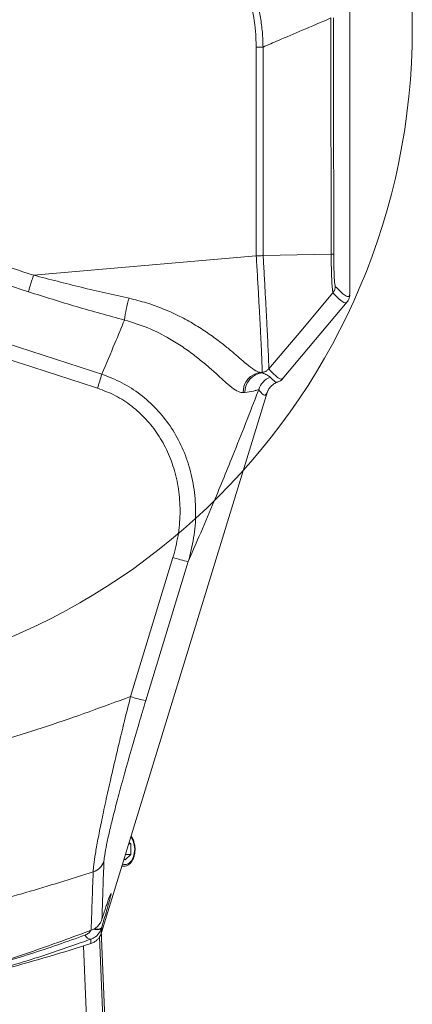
# Model space of a CAD drawing. Header units: millimetres. Extents: x 0 to 8410, y 0 to 5940.
# Tile 94 of 256: x 2065 to 2184, y 3513 to 3810. Entities that reach past the tile are written whole.
import ezdxf

# ---------------------------------------------------------------- set-up
doc = ezdxf.new("R2010")
doc.units = ezdxf.units.MM
doc.header["$LTSCALE"] = 10

msp = doc.modelspace()

# ---------------------------------------------------------------- linework, layer by layer
at = {"color": 7, "linetype": 'Continuous', "lineweight": 0}
for p, q in [((2164.705367, 3727.647963), (2164.705367, 3813.36743)), ((2136.390931, 3738.900247), (2136.388899, 3738.892976)), ((2138.46767, 3739.014927), (2159.00797, 3739.411894)), ((2164.65112, 3727.448407), (2164.680374, 3727.647963)), ((2144.242692, 3701.663676), (2163.921178, 3725.015703)), ((2138.136306, 3703.708711), (2138.139062, 3703.708473)), ((2089.648134, 3534.419123), (2139.806409, 3697.904054)), ((2097.853156, 3561.162415), (2098.505105, 3561.162415)), ((2097.998823, 3561.637226), (2098.505105, 3561.162415)), ((2098.505105, 3561.162415), (2098.505105, 3557.987037)), ((2096.812035, 3556.399289), (2096.485688, 3556.705418)), ((2098.505105, 3557.987037), (2096.812035, 3556.399289)), ((2096.878915, 3557.987037), (2098.505105, 3557.987037)), ((2095.798253, 3554.464761), (2096.418029, 3554.464761)), ((2096.418029, 3554.464761), (2096.331215, 3554.466668)), ((2086.115769, 3534.938756), (2086.21925, 3534.967247)), ((2086.21966, 3534.967604), (2086.597888, 3535.111371)), ((2086.495167, 3535.083118), (2086.597434, 3535.111132)), ((2089.474558, 3535.038772), (2098.507399, 3324.074808)), ((2086.37151, 3531.117025), (2086.371517, 3531.117025))]:
    msp.add_line(p, q, dxfattribs=at)
at = {"color": 8, "linetype": 'Continuous', "lineweight": 0}
for p, q in [((2069.077692, 3733.106318), (2136.388899, 3738.892976)), ((2138.136306, 3703.708711), (2137.734889, 3703.674379)), ((2137.734889, 3703.674379), (2138.251989, 3703.580919)), ((2138.251989, 3703.580919), (2138.136306, 3703.708711)), ((2132.903103, 3697.640363), (2132.401638, 3697.605792)), ((2098.391059, 3605.706158), (2111.225127, 3647.773686)), ((2115.836057, 3646.50518), (2103.017951, 3604.489747)), ((2096.331215, 3554.466668), (2095.826237, 3554.555956)), ((2089.72641, 3536.020819), (2089.672512, 3535.839144)), ((2086.115769, 3534.938756), (2086.495167, 3535.083118)), ((2089.019677, 3533.091012), (2091.916307, 3465.439382)), ((2086.927733, 3465.225759), (2084.139398, 3530.347887))]:
    msp.add_line(p, q, dxfattribs=at)
at = {"color": 8, "linetype": 'Continuous', "lineweight": 0, "flags": 128}
for points in [[(2136.357966, 3802.049938), (2136.649883, 3802.050057), (2136.937924, 3802.050176), (2137.21934, 3802.050296), (2137.491445, 3802.050415), (2137.751643, 3802.050653), (2137.997453, 3802.050892), (2138.226528, 3802.05113), (2138.436685, 3802.051488)], [(2159.585471, 3727.792326), (2159.585468, 3727.792326), (2159.412321, 3728.675547), (2159.248636, 3730.792108), (2159.115809, 3733.88249), (2159.029517, 3737.585846), (2159.00796, 3739.411894), (2159.00796, 3739.411894)], [(2096.009395, 3555.152956), (2096.408116, 3555.011693), (2097.215953, 3555.011693), (2097.991067, 3555.381361), (2098.67066, 3556.090775), (2099.199681, 3557.082358), (2099.535267, 3558.276001), (2099.650233, 3559.574786), (2099.535267, 3560.873571), (2099.199681, 3562.067095), (2098.67066, 3563.058797), (2098.502258, 3563.278142)], [(2089.672512, 3535.839144), (2089.529446, 3535.605374), (2089.276551, 3535.422626), (2088.929533, 3535.302106), (2088.509938, 3535.251442), (2088.043815, 3535.273615), (2087.560116, 3535.367313), (2087.242684, 3535.466972)], [(2089.72641, 3536.020819), (2089.583336, 3535.787049), (2089.330441, 3535.604301), (2088.983415, 3535.4839), (2088.563821, 3535.433117), (2088.097705, 3535.455409), (2087.614006, 3535.549107), (2087.476558, 3535.588327)]]:
    msp.add_lwpolyline(points, dxfattribs=at)
at = {"color": 7, "linetype": 'Continuous', "lineweight": 0, "flags": 128}
msp.add_lwpolyline([(2140.169938, 3704.760495), (2149.831056, 3716.221038), (2159.585616, 3727.792564)], dxfattribs=at)
at = {"color": 7, "linetype": 'Continuous', "lineweight": 0}
msp.add_circle((1983.571746, 3807.574759), 199.989295, dxfattribs=at)
at = {"color": 8, "linetype": 'Continuous', "lineweight": 0}
for centre, radius, start, end in [((2129.556825, 3715.931852), 33.183466, 162.13847056, 173.78844106), ((2002.976726, 3727.318764), 90.02947, 341.62962855, 344.44148076), ((2138.406855, 3697.706035), 6.006053, 96.42378457, 180.95632994), ((2138.908687, 3697.611277), 6.005654, 96.27765097, 179.72251617), ((2142.877688, 3696.716174), 6.005522, 112.30160557, 162.84942322), ((2126.229118, 3693.297677), 47.932801, 251.75859316, 257.477343), ((2109.522068, 3638.637518), 34.761671, 251.32441931, 259.21605939), ((2085.664718, 3557.453823), 4.932276, 287.05659952, 341.98031944), ((2086.346065, 3534.133279), 1.719068, 196.87539091, 272.17812318)]:
    msp.add_arc(centre, radius, start, end, dxfattribs=at)
at = {"color": 7, "linetype": 'Continuous', "lineweight": 0}
msp.add_arc((1903.705367, 4102.574759), 600, 285.209849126, 287.726370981, dxfattribs=at)
at = {"color": 8, "linetype": 'Continuous', "lineweight": 0}
for points, knots in [([(2134.609713, 3821.920338), (2135.112288, 3820.569618), (2136.117448, 3817.868148), (2137.210975, 3813.639279), (2137.980321, 3809.30438), (2138.363688, 3805.415782), (2138.416237, 3802.993878), (2138.436685, 3802.051488)], [0, 0, 0, 0, 0.2123746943, 0.424754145, 0.6428915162, 0.8610450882, 1, 1, 1, 1]), ([(2136.357966, 3802.049938), (2136.34434, 3802.957824), (2136.289184, 3806.633013), (2135.609063, 3811.713001), (2134.240368, 3817.164493), (2133.25072, 3819.834783), (2132.7559, 3821.169916)], [0, 0, 0, 0, 0.1392244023, 0.5635908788, 0.7817973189, 1, 1, 1, 1]), ([(2158.976909, 3810.844246), (2156.077368, 3809.600158), (2150.776529, 3807.325762), (2143.929108, 3804.396515), (2139.981387, 3802.711009), (2138.436685, 3802.051488)], [0, 0, 0, 0, 0.4236348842, 0.7744743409, 1, 1, 1, 1]), ([(2159.00798, 3739.411894), (2158.998531, 3751.316149), (2158.979632, 3775.125596), (2158.977817, 3798.937717), (2158.976909, 3810.844246)], [0, 0, 0, 0, 0.49998033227, 1, 1, 1, 1]), ([(2159.779551, 3810.842696), (2159.780454, 3798.941969), (2159.782261, 3775.141529), (2159.801072, 3751.343766), (2159.810478, 3739.445391)], [0, 0, 0, 0, 0.5000213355, 1, 1, 1, 1]), ([(2136.388899, 3738.892976), (2136.380668, 3749.120073), (2136.363725, 3770.171202), (2136.359921, 3791.224692), (2136.357966, 3802.049938)], [0, 0, 0, 0, 0.4858217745, 1, 1, 1, 1]), ([(2138.436685, 3802.051488), (2138.43865, 3791.229063), (2138.442466, 3770.215712), (2138.459439, 3749.204713), (2138.46767, 3739.014927)], [0, 0, 0, 0, 0.5150261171, 1, 1, 1, 1]), ([(1925.636603, 3777.640405), (1927.894729, 3776.916287), (1932.534445, 3775.428459), (1939.688053, 3773.16448), (1947.218379, 3770.801354), (1954.847283, 3768.428002), (1961.751085, 3766.295316), (1967.722617, 3764.463102), (1973.178736, 3762.794037), (1979.082669, 3760.991678), (1985.780894, 3758.950006), (1993.109736, 3756.718909), (2000.551914, 3754.45614), (2008.070252, 3752.166235), (2015.301902, 3749.958607), (2022.237683, 3747.835001), (2028.520021, 3745.904398), (2035.030378, 3743.892856), (2044.194069, 3741.040354), (2055.757742, 3737.403662), (2064.762243, 3734.498588), (2069.077692, 3733.106318)], [0, 0, 0, 0, 0.0473642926, 0.0973182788, 0.1498618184, 0.204995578, 0.256887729, 0.294174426, 0.3297468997, 0.3708422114, 0.4174603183, 0.4696012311, 0.5238482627, 0.5728179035, 0.6265742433, 0.6748678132, 0.7176988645, 0.7578500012, 0.8109753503, 0.9094090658, 1, 1, 1, 1]), ([(2067.526354, 3728.077236), (2055.624748, 3731.974073), (2031.822172, 3739.767538), (1996.179244, 3751.663349), (1960.538647, 3763.535428), (1936.721047, 3771.271807), (1924.813731, 3775.139514)], [0, 0, 0, 0, 0.2500315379, 0.5000497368, 0.7500560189, 1, 1, 1, 1]), ([(1970.373197, 3741.866055), (1990.269718, 3735.434489), (2030.067611, 3722.569787), (2069.825753, 3709.637681), (2089.707247, 3703.170839)], [0, 0, 0, 0, 0.4999390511, 1, 1, 1, 1]), ([(2138.139062, 3703.708473), (2138.139084, 3703.708632), (2138.146125, 3703.760087), (2138.165495, 3704.041746), (2138.157404, 3705.115286), (2138.08538, 3707.392019), (2137.951858, 3710.585249), (2137.76069, 3714.573614), (2137.515343, 3719.291576), (2137.228362, 3724.585368), (2136.902543, 3730.312097), (2136.617002, 3735.157542), (2136.443087, 3738.036775), (2136.390931, 3738.900247)], [0, 0, 0, 0, 0.00015325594, 0.04964752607, 0.16264519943, 0.27564155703, 0.38773255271, 0.49982380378, 0.61277468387, 0.72572499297, 0.83867140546, 0.95161811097, 1, 1, 1, 1]), ([(2138.469343, 3739.015046), (2138.517219, 3738.182019), (2138.677989, 3735.384651), (2138.944239, 3730.670615), (2139.251093, 3725.089196), (2139.52431, 3719.929752), (2139.761461, 3715.332534), (2139.949952, 3711.445206), (2140.086939, 3708.342196), (2140.165358, 3706.103221), (2140.190982, 3705.136571), (2140.170808, 3704.761567), (2140.170808, 3704.761568), (2140.170808, 3704.761568)], [0, 0, 0, 0, 0.0479420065, 0.1609927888, 0.2740420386, 0.3871016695, 0.5001594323, 0.6123771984, 0.7245967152, 0.8377012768, 0.9508058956, 0.999998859, 1, 1, 1, 1]), ([(2159.81048, 3739.445391), (2159.816522, 3738.340185), (2159.82538, 3736.71982), (2159.88584, 3734.234992), (2159.975915, 3732.066393), (2160.124501, 3730.209491), (2160.236304, 3729.883034), (2160.2922, 3729.719821)], [0, 0, 0, 0, 0.22190947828, 0.32534609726, 0.54876663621, 0.77440416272, 1, 1, 1, 1]), ([(2088.418214, 3698.945227), (2068.530864, 3705.413707), (2028.751312, 3718.352244), (1988.932081, 3731.223713), (1969.020038, 3737.660232)], [0, 0, 0, 0, 0.4999390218, 1, 1, 1, 1]), ([(2069.077692, 3733.106318), (2068.917765, 3732.61113), (2068.59215, 3731.60291), (2068.14773, 3730.181471), (2067.769598, 3728.936472), (2067.606474, 3728.360251), (2067.526354, 3728.077236)], [0, 0, 0, 0, 0.24557995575, 0.50000821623, 0.75442524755, 1, 1, 1, 1]), ([(2069.077692, 3733.106318), (2073.87818, 3731.854955), (2083.491401, 3729.349037), (2093.141558, 3727.190466), (2097.972783, 3726.109806)], [0, 0, 0, 0, 0.4993631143, 1, 1, 1, 1]), ([(2160.292202, 3729.720417), (2160.861809, 3729.124517), (2162.00108, 3727.932659), (2163.240552, 3726.9384), (2164.117421, 3726.559104), (2164.600226, 3726.708015), (2164.637039, 3727.24356), (2164.65112, 3727.448407)], [0, 0, 0, 0, 0.21619335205, 0.43240846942, 0.64860157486, 0.86558973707, 1, 1, 1, 1]), ([(2096.568173, 3719.522301), (2091.721051, 3720.847058), (2082.012391, 3723.500512), (2072.359811, 3726.550152), (2067.526354, 3728.077236)], [0, 0, 0, 0, 0.49925755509, 1, 1, 1, 1]), ([(2097.972783, 3726.109806), (2099.749373, 3725.671072), (2103.306851, 3724.792541), (2108.420632, 3722.915256), (2113.244351, 3720.73015), (2117.701247, 3718.259822), (2121.76516, 3715.647747), (2125.295579, 3713.077304), (2128.270664, 3710.677843), (2130.765164, 3708.549408), (2133.158076, 3706.46859), (2135.294042, 3704.737025), (2136.785197, 3703.86433), (2137.532416, 3703.714877), (2137.734889, 3703.674379)], [0, 0, 0, 0, 0.0899607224, 0.180139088, 0.2700484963, 0.3565559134, 0.4433326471, 0.5297275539, 0.6056687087, 0.6818926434, 0.7578049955, 0.8599124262, 0.9620406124, 1, 1, 1, 1]), ([(2163.766578, 3724.93929), (2163.704793, 3724.852201), (2163.536117, 3724.614444), (2162.837699, 3724.831076), (2161.621282, 3725.674249), (2160.264221, 3727.086559), (2159.585491, 3727.792922)], [0, 0, 0, 0, 0.1360275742, 0.3713596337, 0.685587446, 1, 1, 1, 1]), ([(2089.707247, 3703.170839), (2091.040171, 3706.30067), (2093.356806, 3711.740347), (2095.610984, 3717.202788), (2096.568173, 3719.522301)], [0, 0, 0, 0, 0.57537079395, 1, 1, 1, 1]), ([(2132.401638, 3697.605792), (2132.210058, 3697.607543), (2131.516462, 3697.613881), (2130.13533, 3698.260137), (2128.16935, 3699.792754), (2125.980965, 3701.763159), (2123.721919, 3703.822869), (2121.041366, 3706.182974), (2117.87162, 3708.758368), (2114.235681, 3711.407601), (2109.583703, 3714.33963), (2103.749698, 3717.32959), (2098.96218, 3718.791347), (2096.568173, 3719.522301)], [0, 0, 0, 0, 0.04254926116, 0.15404497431, 0.26547659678, 0.34373223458, 0.42229316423, 0.50052978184, 0.58411021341, 0.66807031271, 0.75172339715, 0.87584886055, 1, 1, 1, 1]), ([(2089.707247, 3703.170839), (2091.765092, 3702.377295), (2095.880803, 3700.790198), (2101.444579, 3697.173819), (2106.346071, 3692.754003), (2110.500892, 3687.577379), (2113.799224, 3681.773916), (2116.282394, 3675.315741), (2117.791345, 3668.347121), (2118.24458, 3661.015168), (2117.68311, 3653.651702), (2116.451775, 3648.887485), (2115.836057, 3646.50518)], [0, 0, 0, 0, 0.0954208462, 0.1908426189, 0.2858606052, 0.3809023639, 0.4777953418, 0.5747192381, 0.6805522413, 0.7864205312, 0.8932014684, 1, 1, 1, 1]), ([(2138.251989, 3703.580919), (2138.745302, 3703.360066), (2139.804943, 3702.885671), (2140.322233, 3702.486054), (2140.5987, 3702.272478)], [0, 0, 0, 0, 0.4655471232, 1, 1, 1, 1]), ([(2140.168798, 3704.759661), (2140.882691, 3704.004542), (2142.096976, 3702.720136), (2143.261883, 3701.857187), (2143.997485, 3701.539808), (2144.235042, 3701.745931), (2144.343991, 3701.840463)], [0, 0, 0, 0, 0.3338170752, 0.5678010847, 0.8017850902, 1, 1, 1, 1]), ([(2140.5987, 3702.272478), (2141.110582, 3701.763786), (2141.91556, 3700.963823), (2142.569327, 3700.688287), (2142.771078, 3700.783825), (2142.839734, 3700.816336)], [0, 0, 0, 0, 0.5353462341, 0.8418784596, 1, 1, 1, 1]), ([(2111.225127, 3647.773686), (2111.794827, 3649.939314), (2112.934105, 3654.270102), (2113.500535, 3660.953661), (2113.163263, 3667.604743), (2111.881627, 3673.911767), (2109.724332, 3679.754261), (2106.836407, 3684.988971), (2103.173701, 3689.651635), (2098.84018, 3693.617513), (2093.903473, 3696.846959), (2090.246627, 3698.245807), (2088.418214, 3698.945227)], [0, 0, 0, 0, 0.1080533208, 0.2160833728, 0.3226003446, 0.4290726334, 0.5258746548, 0.6226364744, 0.7169376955, 0.8112067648, 0.9056039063, 1, 1, 1, 1]), ([(2137.139213, 3698.487106), (2137.087191, 3698.351085), (2135.785919, 3694.948706), (2133.203546, 3688.291708), (2128.633288, 3676.808946), (2123.929618, 3665.373825), (2119.407115, 3654.705276), (2116.922048, 3648.998905), (2115.836057, 3646.50518)], [0, 0, 0, 0, 0.0077827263, 0.1946742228, 0.3815710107, 0.6680087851, 0.8549174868, 1, 1, 1, 1]), ([(2137.139213, 3698.487106), (2136.965561, 3698.44211), (2136.617829, 3698.352008), (2135.343188, 3697.971369), (2133.852358, 3697.769132), (2132.903103, 3697.640363)], [0, 0, 0, 0, 0.2659910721, 0.5326356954, 1, 1, 1, 1]), ([(2139.722313, 3697.702351), (2139.652762, 3697.523165), (2139.531217, 3697.210021), (2139.247041, 3696.900115), (2138.867263, 3696.774085), (2138.191123, 3697.048689), (2137.548089, 3697.927995), (2137.139213, 3698.487106)], [0, 0, 0, 0, 0.136059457, 0.237775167, 0.441210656, 0.6446913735, 1, 1, 1, 1]), ([(1966.368003, 3573.104564), (1971.355748, 3573.742263), (1981.334945, 3575.018136), (1999.9564, 3578.052863), (2022.168803, 3582.48151), (2047.874167, 3588.932786), (2073.354202, 3596.540243), (2090.04544, 3602.650853), (2098.391059, 3605.706158)], [0, 0, 0, 0, 0.110656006, 0.22139428, 0.415149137, 0.6089038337, 0.8044519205, 1, 1, 1, 1]), ([(2087.111435, 3552.738491), (2087.148972, 3553.389177), (2087.22406, 3554.690785), (2087.735008, 3558.119317), (2088.511782, 3562.469876), (2089.560274, 3567.768823), (2090.865958, 3573.926817), (2092.287677, 3580.305933), (2093.720699, 3586.510872), (2095.112022, 3592.378172), (2096.664651, 3598.786973), (2097.780355, 3603.25855), (2098.391059, 3605.706158)], [0, 0, 0, 0, 0.1041086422, 0.2082547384, 0.3110894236, 0.4139763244, 0.5244864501, 0.6350538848, 0.721677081, 0.8085215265, 0.8951903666, 1, 1, 1, 1]), ([(2103.017951, 3604.489747), (2102.3366, 3602.238247), (2100.814344, 3597.208011), (2098.564972, 3589.511243), (2096.441531, 3581.997005), (2094.630834, 3575.317505), (2093.171564, 3569.679097), (2091.991919, 3564.82327), (2091.109963, 3560.845006), (2090.515886, 3557.709314), (2090.408665, 3556.521718), (2090.355067, 3555.928055)], [0, 0, 0, 0, 0.1065227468, 0.2379901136, 0.369385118, 0.4801329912, 0.5908126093, 0.6928982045, 0.7949199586, 0.8974833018, 1, 1, 1, 1]), ([(2090.355067, 3555.928055), (2090.283365, 3553.981222), (2090.139962, 3550.087557), (2089.977006, 3545.338958), (2089.844112, 3541.323336), (2089.782894, 3539.38557), (2089.752285, 3538.416687)], [0, 0, 0, 0, 0.2495452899, 0.4990906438, 0.7495453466, 1, 1, 1, 1]), ([(2087.111435, 3552.738491), (2080.352825, 3550.606888), (2066.835598, 3546.343681), (2046.252984, 3540.856138), (2025.4678, 3536.044903), (2003.201809, 3531.737547), (1979.492105, 3528.09471), (1954.29046, 3525.327444), (1928.933151, 3523.551273), (1911.954573, 3523.28036), (1903.465285, 3523.144904)], [0, 0, 0, 0, 0.1138219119, 0.2276439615, 0.3420490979, 0.4564543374, 0.5918471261, 0.7272399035, 0.8636199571, 1, 1, 1, 1]), ([(2086.495167, 3535.083118), (2086.526239, 3536.052358), (2086.588382, 3537.990837), (2086.723824, 3542.02666), (2086.890479, 3546.818037), (2087.037783, 3550.765007), (2087.111435, 3552.738491)], [0, 0, 0, 0, 0.2495401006, 0.4990799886, 0.7495401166, 1, 1, 1, 1]), ([(2092.389955, 3546.046558), (2092.429519, 3546.123958), (2092.522582, 3546.30602), (2092.490181, 3546.087829), (2092.471554, 3545.962396)], [0, 0, 0, 0, 0.4251263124, 1, 1, 1, 1]), ([(2089.672512, 3535.839144), (2089.662099, 3535.496424), (2089.641269, 3534.810818), (2089.627924, 3534.364808), (2089.629258, 3534.409509), (2089.629716, 3534.424845)], [0, 0, 0, 0, 0.3963629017, 0.7929181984, 1, 1, 1, 1]), ([(2051.34715, 3522.936407), (2056.975634, 3524.552588), (2068.238424, 3527.786623), (2079.211599, 3531.684368), (2084.701023, 3533.634249)], [0, 0, 0, 0, 0.499741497, 1, 1, 1, 1]), ([(2084.701023, 3533.634249), (2084.893296, 3533.721669), (2085.445255, 3533.972625), (2086.007897, 3534.408999), (2086.222194, 3534.864103), (2086.256279, 3534.936491)], [0, 0, 0, 0, 0.3101235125, 0.8902699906, 1, 1, 1, 1]), ([(2086.4114, 3532.415453), (2085.448193, 3532.06488), (2080.631932, 3530.311931), (2069.574364, 3526.505723), (2059.277839, 3523.519674), (2052.94597, 3521.683398)], [0, 0, 0, 0, 0.08780459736, 0.43904366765, 1, 1, 1, 1]), ([(2086.371517, 3531.117025), (2086.371187, 3531.106187), (2086.370262, 3531.075811), (2086.38268, 3531.484084), (2086.401826, 3532.104952), (2086.4114, 3532.415453)], [0, 0, 0, 0, 0.2171116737, 0.6084713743, 1, 1, 1, 1])]:
    msp.add_open_spline(points, degree=3, knots=knots, dxfattribs=at)
at = {"color": 7, "linetype": 'Continuous', "lineweight": 0}
for points, knots in [([(2136.390931, 3738.900247), (2136.391762, 3738.902357), (2136.393426, 3738.906579), (2136.39987, 3738.912919), (2136.420149, 3738.923277), (2136.503678, 3738.935201), (2136.833446, 3738.949659), (2137.472626, 3738.971752), (2138.083622, 3738.996462), (2138.394952, 3739.011365), (2138.469347, 3739.014927)], [0, 0, 0, 0, 0.0028672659, 0.0057374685, 0.0112915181, 0.0316659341, 0.1122038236, 0.4361497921, 0.8652648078, 1, 1, 1, 1]), ([(2159.00798, 3739.411894), (2159.225055, 3739.41691), (2159.659201, 3739.426944), (2159.760052, 3739.439242), (2159.810478, 3739.445391)], [0, 0, 0, 0, 0.5000016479, 1, 1, 1, 1]), ([(2159.585471, 3727.792326), (2159.788217, 3728.082605), (2160.193699, 3728.663148), (2160.259367, 3729.367603), (2160.2922, 3729.719821)], [0, 0, 0, 0, 0.5000139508, 1, 1, 1, 1]), ([(2163.807973, 3724.919263), (2163.948289, 3725.095938), (2164.293191, 3725.530212), (2164.53105, 3726.218682), (2164.658692, 3726.75667), (2164.669416, 3727.029636), (2164.672145, 3727.099124)], [0, 0, 0, 0, 0.2135443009, 0.5248997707, 0.8790559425, 1, 1, 1, 1]), ([(2140.170001, 3704.760137), (2139.94973, 3704.542003), (2139.489273, 3704.086011), (2138.772192, 3703.805767), (2138.319041, 3703.725098), (2138.185426, 3703.711184), (2138.152831, 3703.708638), (2138.143001, 3703.708275), (2138.140379, 3703.708407), (2138.139062, 3703.708473)], [0, 0, 0, 0, 0.393395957, 0.8223608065, 0.9517923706, 0.9844881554, 0.9922089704, 0.9960879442, 1, 1, 1, 1]), ([(2139.852569, 3698.027077), (2139.877572, 3698.094061), (2139.930136, 3698.234885), (2140.159361, 3698.669585), (2140.567776, 3699.243466), (2141.233369, 3699.892375), (2142.020404, 3700.464382), (2142.661718, 3700.666998), (2142.871407, 3700.733248)], [0, 0, 0, 0, 0.18264918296, 0.38399952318, 0.56412039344, 0.73277522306, 0.91262602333, 1, 1, 1, 1]), ([(2142.846445, 3700.801078), (2143.085957, 3700.888212), (2143.644561, 3701.091432), (2144.180532, 3701.540046), (2144.354907, 3701.805693), (2144.368654, 3701.826635)], [0, 0, 0, 0, 0.4087839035, 0.9533921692, 1, 1, 1, 1]), ([(2139.802868, 3697.905126), (2139.799476, 3697.889366), (2139.778617, 3697.792445), (2139.747973, 3697.743411), (2139.722313, 3697.702351)], [0, 0, 0, 0, 0.1626098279, 1, 1, 1, 1]), ([(2096.316415, 3554.508987), (2096.45808, 3554.494089), (2096.880176, 3554.449698), (2097.567129, 3554.724858), (2098.30017, 3555.272532), (2098.919666, 3556.090754), (2099.394643, 3557.126036), (2099.691785, 3558.322423), (2099.789853, 3559.596987), (2099.68586, 3560.8749), (2099.373142, 3562.062494), (2098.991109, 3562.954836), (2098.661991, 3563.339933), (2098.558414, 3563.461128)], [0, 0, 0, 0, 0.0481986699, 0.1436088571, 0.2393707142, 0.3384527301, 0.4401323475, 0.5424480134, 0.6446617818, 0.7469205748, 0.8494678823, 0.9526256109, 1, 1, 1, 1]), ([(2092.471554, 3545.962396), (2092.471178, 3545.944688), (2092.468889, 3545.836926), (2092.296763, 3545.109576), (2091.945043, 3543.741396), (2091.377638, 3541.691721), (2090.639023, 3539.113315), (2090.018442, 3537.010404), (2089.72641, 3536.020819)], [0, 0, 0, 0, 0.0356612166, 0.217006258, 0.3983787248, 0.6067659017, 0.8149522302, 1, 1, 1, 1]), ([(2089.752285, 3538.416687), (2089.94686, 3539.024691), (2090.336103, 3540.240992), (2090.854353, 3541.819468), (2091.304819, 3543.160107), (2091.72693, 3544.379385), (2092.077035, 3545.336787), (2092.318069, 3545.948926), (2092.371566, 3546.021583), (2092.389955, 3546.046558)], [0, 0, 0, 0, 0.1355550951, 0.2711751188, 0.4060634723, 0.5410543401, 0.7227727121, 0.9047061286, 1, 1, 1, 1]), ([(2089.672512, 3535.839144), (2089.425697, 3535.257215), (2088.912298, 3534.046746), (2087.658057, 3532.942168), (2086.733958, 3532.551734), (2086.4114, 3532.415453)], [0, 0, 0, 0, 0.3760425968, 0.7822067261, 1, 1, 1, 1]), ([(2086.495167, 3535.083118), (2086.943742, 3535.282599), (2087.75553, 3535.6436), (2088.76135, 3536.569075), (2089.417453, 3537.509512), (2089.657177, 3538.159007), (2089.752285, 3538.416687)], [0, 0, 0, 0, 0.3124383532, 0.5654209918, 0.8275854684, 1, 1, 1, 1]), ([(2031.265198, 3517.552558), (2032.324605, 3517.824304), (2037.621949, 3519.183114), (2049.406653, 3522.449817), (2066.642885, 3527.78912), (2079.621443, 3532.554309), (2086.115769, 3534.938756)], [0, 0, 0, 0, 0.0580244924, 0.2901392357, 0.6447935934, 1, 1, 1, 1]), ([(2086.382321, 3531.064335), (2086.39816, 3531.067523), (2086.763533, 3531.141059), (2087.38805, 3531.488683), (2088.183341, 3532.049792), (2088.789216, 3532.703623), (2089.224468, 3533.366174), (2089.500274, 3533.944593), (2089.602962, 3534.291685), (2089.641264, 3534.421149)], [0, 0, 0, 0, 0.0099197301, 0.2288174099, 0.4278099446, 0.6087949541, 0.771665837, 0.9148321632, 1, 1, 1, 1])]:
    msp.add_open_spline(points, degree=3, knots=knots, dxfattribs=at)

doc.saveas('drawing.dxf')
